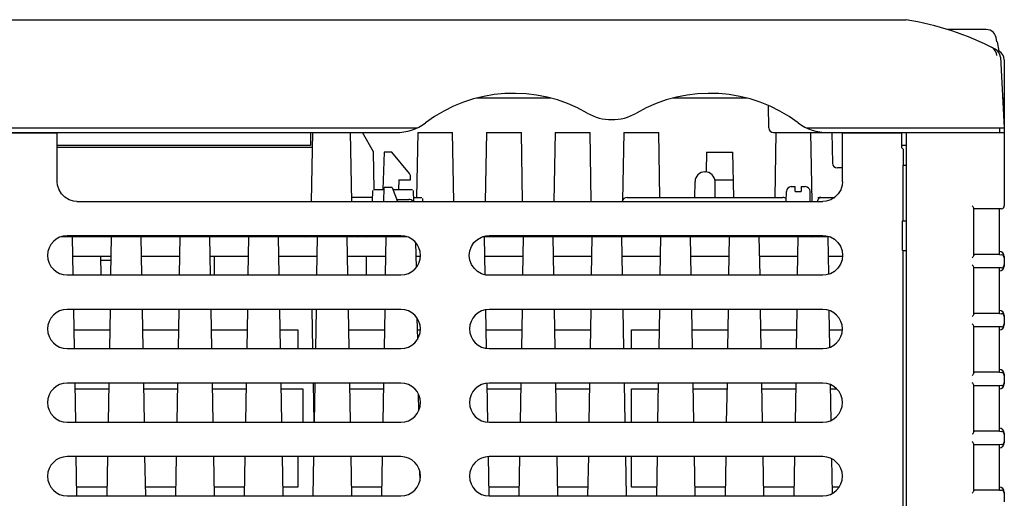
# Model space of a CAD drawing. Extents: x 20 to 400, y 160 to 434.
# Tile 4 of 20: x 72 to 112, y 236 to 255. Entities that reach past the tile are written whole.
import ezdxf

# ---------------------------------------------------------------- set-up
doc = ezdxf.new("R2010")
doc.units = 0
doc.header["$LTSCALE"] = 4.2
doc.header["$MEASUREMENT"] = 0
doc.layers.get('0').update_dxf_attribs({"linetype": 'CONTINUOUS'})
doc.layers.add('ALL_CURVE', color=7, linetype='CONTINUOUS')

msp = doc.modelspace()

# ---------------------------------------------------------------- linework, layer by layer
at = {"linetype": 'CONTINUOUS'}
for p, q in [((59.974441, 255.356746), (107.974441, 255.356746)), ((111.23966, 254.956746), (109.668534, 254.956746)), ((111.670943, 254.456746), (111.6407, 254.626205)), ((111.686278, 254.456746), (111.670943, 254.456746)), ((111.686278, 254.456746), (111.753747, 254.074111)), ((111.813572, 253.826319), (111.96396, 250.956746)), ((111.974441, 253.720621), (111.974441, 247.77633)), ((93.487214, 252.156746), (90.472694, 252.156746)), ((101.476108, 252.156746), (98.461426, 252.156746)), ((111.901071, 252.156746), (111.974441, 252.156746)), ((102.371011, 250.953255), (102.355221, 251.857864)), ((55.984923, 250.956746), (88.046221, 250.956746)), ((103.902662, 250.956746), (111.96396, 250.956746)), ((111.774441, 250.956746), (111.774441, 250.756746)), ((55.974441, 250.756746), (87.174441, 250.756746)), ((60.370981, 250.746273), (73.156956, 250.746273)), ((73.363968, 249.956654), (73.363968, 250.756746)), ((83.694441, 250.756746), (83.694441, 250.236746)), ((83.767459, 250.756746), (83.718524, 247.953224)), ((85.377296, 247.953224), (85.32836, 250.756746)), ((86.262043, 249.972862), (85.809467, 250.756746)), ((88.062415, 250.756746), (88.016334, 248.116746)), ((88.062415, 250.756746), (89.486468, 250.756746)), ((89.535404, 247.953224), (89.486468, 250.756746)), ((90.862415, 250.756746), (90.813479, 247.953224)), ((90.862415, 250.756746), (92.286468, 250.756746)), ((92.335404, 247.953224), (92.286468, 250.756746)), ((93.662415, 250.756746), (93.613479, 247.953224)), ((93.662415, 250.756746), (95.086468, 250.756746)), ((95.135404, 247.953224), (95.086468, 250.756746)), ((96.462415, 250.756746), (96.414104, 247.989011)), ((96.462415, 250.756746), (97.886468, 250.756746)), ((97.932549, 248.116746), (97.886468, 250.756746)), ((102.582645, 250.756746), (111.974441, 250.756746)), ((102.662415, 250.756746), (102.616334, 248.116746)), ((104.135404, 247.953224), (104.086468, 250.756746)), ((104.949306, 250.756746), (104.971011, 249.513255)), ((105.384915, 250.156746), (105.384915, 250.756746)), ((105.591927, 250.746273), (107.577902, 250.746273)), ((107.784915, 250.756746), (107.784915, 250.156746)), ((107.974441, 250.756746), (107.974441, 215.516746)), ((83.694441, 250.236746), (73.363968, 250.236746)), ((83.756986, 250.156746), (73.363968, 250.156746)), ((105.377963, 248.753072), (105.377963, 250.149703)), ((105.377993, 250.149825), (105.384915, 250.156746)), ((107.974441, 250.236746), (107.784915, 250.236746)), ((107.858226, 250.083435), (107.784915, 250.156746)), ((107.858226, 250.083435), (107.858226, 249.436746)), ((73.367957, 249.986815), (73.363968, 250.000852)), ((73.370921, 249.953102), (73.367957, 249.986815)), ((73.37089, 249.949733), (73.370921, 249.953102)), ((73.37092, 248.753072), (73.37092, 249.953143)), ((86.288845, 248.437358), (86.262043, 249.972862)), ((86.694441, 249.956746), (86.641362, 248.436746)), ((87.00247, 249.956746), (86.694441, 249.956746)), ((87.725352, 249.095249), (87.00247, 249.956746)), ((99.834487, 249.956746), (99.820511, 249.156062)), ((99.834487, 249.956746), (100.914396, 249.956746)), ((100.946513, 248.116746), (100.914396, 249.956746)), ((105.377963, 249.316746), (105.170981, 249.316746)), ((107.83728, 249.436746), (107.83728, 247.156746)), ((107.83728, 249.436746), (107.974441, 249.436746)), ((87.774441, 248.836746), (87.772112, 248.970182)), ((99.76752, 249.156746), (99.781363, 249.156746)), ((73.383222, 248.6133), (73.370929, 248.753072)), ((86.679515, 247.953224), (86.689352, 248.516746)), ((87.014441, 248.516746), (86.689352, 248.516746)), ((87.014441, 248.516746), (87.23985, 247.953224)), ((87.294441, 248.836746), (87.280473, 248.436746)), ((87.294441, 248.836746), (87.774441, 248.836746)), ((99.356288, 248.116746), (99.367581, 248.763727)), ((100.171874, 248.836746), (100.933946, 248.836746)), ((100.192595, 248.116746), (100.181302, 248.763727)), ((103.290986, 248.556746), (103.454441, 248.556746)), ((103.454441, 248.356746), (103.454441, 248.556746)), ((103.694441, 248.556746), (103.694441, 248.356746)), ((103.694441, 248.556746), (103.84861, 248.556746)), ((86.208856, 248.116746), (85.374441, 248.116746)), ((86.213755, 248.397444), (86.206002, 247.953224)), ((86.253749, 248.436746), (86.686795, 248.436746)), ((87.046441, 248.436746), (87.855134, 248.436746)), ((87.902881, 247.953224), (87.895127, 248.397444)), ((87.900027, 248.116746), (88.227205, 248.116746)), ((88.269368, 247.953224), (88.267199, 248.077444)), ((96.598909, 248.116746), (102.949974, 248.116746)), ((103.083907, 247.953224), (103.091011, 248.360236)), ((103.454441, 248.356746), (103.694441, 248.356746)), ((104.064976, 247.953224), (104.057872, 248.360236)), ((104.492365, 248.116746), (105.056518, 248.116746)), ((74.170768, 247.953224), (104.578115, 247.953224)), ((87.206466, 248.036685), (87.701455, 248.036685)), ((104.371587, 247.953224), (104.372383, 247.99884)), ((104.713216, 247.964713), (104.578115, 247.953236)), ((110.728938, 245.763648), (110.728938, 247.671554)), ((111.774441, 247.648873), (110.728938, 247.648873)), ((111.8649, 247.656787), (111.774441, 247.648873)), ((111.774441, 245.786329), (111.774441, 247.648873)), ((107.830996, 247.156746), (107.974441, 247.156746)), ((87.61005, 246.516746), (73.539505, 246.516746)), ((87.374441, 246.556746), (73.774441, 246.556746)), ((73.974441, 246.516746), (74.001671, 244.956746)), ((75.547212, 244.956746), (75.574441, 246.516746)), ((76.774441, 246.516746), (76.801671, 244.956746)), ((78.347212, 244.956746), (78.374441, 246.516746)), ((79.574441, 246.516746), (79.601671, 244.956746)), ((81.147212, 244.956746), (81.174441, 246.516746)), ((82.374441, 246.516746), (82.401671, 244.956746)), ((83.694148, 246.556746), (83.69345, 246.516746)), ((83.947212, 244.956746), (83.974441, 246.516746)), ((85.174441, 246.516746), (85.201671, 244.956746)), ((85.40237, 246.516746), (85.401671, 246.556746)), ((86.65514, 246.556746), (86.654441, 246.516746)), ((86.747212, 244.956746), (86.774441, 246.516746)), ((104.845542, 246.516746), (90.704474, 246.516746)), ((90.774441, 246.516746), (90.801461, 244.968809)), ((90.779644, 246.538666), (90.780025, 246.516843)), ((90.788835, 246.541346), (90.788406, 246.516746)), ((90.974441, 246.567502), (104.574441, 246.567502)), ((92.347024, 244.94599), (92.374441, 246.516746)), ((92.360477, 246.516746), (92.359591, 246.567502)), ((93.574441, 246.516746), (93.601859, 244.94599)), ((93.589291, 246.567502), (93.588406, 246.516746)), ((95.147024, 244.94599), (95.174441, 246.516746)), ((95.160477, 246.516746), (95.159591, 246.567502)), ((96.375327, 246.567502), (96.374441, 246.516746)), ((96.374441, 246.516746), (96.401859, 244.94599)), ((97.947024, 244.94599), (97.974441, 246.516746)), ((99.174441, 246.516746), (99.201859, 244.94599)), ((100.747024, 244.94599), (100.774441, 246.516746)), ((101.974441, 246.516746), (102.001859, 244.94599)), ((103.15781, 246.567502), (103.129222, 246.516746)), ((103.547024, 244.94599), (103.574441, 246.516746)), ((104.09005, 246.516746), (104.089164, 246.567502)), ((104.160477, 246.516746), (104.159591, 246.567502)), ((104.774441, 246.516746), (104.801193, 244.98414)), ((87.97861, 246.277919), (87.996361, 245.261003)), ((75.560477, 245.716746), (73.988406, 245.716746)), ((75.156288, 244.956746), (75.143022, 245.716746)), ((78.360477, 245.716746), (76.788406, 245.716746)), ((81.160477, 245.716746), (79.588406, 245.716746)), ((79.774441, 244.956746), (79.774441, 245.716746)), ((83.960477, 245.716746), (82.388406, 245.716746)), ((86.760477, 245.716746), (85.188406, 245.716746)), ((85.974441, 244.956746), (85.974441, 245.716746)), ((88.169216, 245.716746), (87.988406, 245.716746)), ((92.360477, 245.716746), (90.788406, 245.716746)), ((95.160477, 245.716746), (93.588406, 245.716746)), ((97.960477, 245.716746), (96.388406, 245.716746)), ((100.760477, 245.716746), (99.188406, 245.716746)), ((103.560477, 245.716746), (101.988406, 245.716746)), ((105.380317, 245.716746), (104.788406, 245.716746)), ((107.830996, 245.956746), (107.974441, 245.956746)), ((107.83728, 245.956746), (107.83728, 221.991059)), ((111.774441, 245.786329), (110.728938, 245.786329)), ((111.774441, 245.786329), (111.8649, 245.778415)), ((111.974441, 245.713224), (111.974441, 245.320267)), ((75.557483, 245.54517), (75.146017, 245.54517)), ((110.728938, 243.366213), (110.728938, 245.268989)), ((111.774441, 245.246308), (110.728938, 245.246308)), ((111.8649, 245.254222), (111.774441, 245.246308)), ((111.774441, 243.388894), (111.774441, 245.246308)), ((73.774441, 244.956746), (87.374441, 244.956746)), ((104.574441, 244.94599), (90.974441, 244.94599)), ((87.374441, 243.556746), (73.774441, 243.556746)), ((74.026108, 243.556746), (74.054037, 241.956746)), ((75.522774, 243.556746), (75.494846, 241.956746)), ((76.826108, 243.556746), (76.854037, 241.956746)), ((78.322774, 243.556746), (78.294846, 241.956746)), ((79.626108, 243.556746), (79.654037, 241.956746)), ((81.122774, 243.556746), (81.094846, 241.956746)), ((82.426108, 243.556746), (82.454037, 241.956746)), ((83.751198, 243.556746), (83.779126, 241.956746)), ((83.922774, 243.556746), (83.894846, 241.956746)), ((85.226108, 243.556746), (85.254037, 241.956746)), ((86.722774, 243.556746), (86.694846, 241.956746)), ((90.826416, 243.539102), (90.853819, 241.969239)), ((104.574441, 243.556746), (90.974441, 243.556746)), ((92.322774, 243.556746), (92.294846, 241.956746)), ((93.626108, 243.556746), (93.654037, 241.956746)), ((95.122774, 243.556746), (95.094846, 241.956746)), ((96.426108, 243.556746), (96.454037, 241.956746)), ((97.922774, 243.556746), (97.894846, 241.956746)), ((99.226108, 243.556746), (99.254037, 241.956746)), ((100.722774, 243.556746), (100.694846, 241.956746)), ((102.026108, 243.556746), (102.054037, 241.956746)), ((103.522774, 243.556746), (103.494846, 241.956746)), ((104.826901, 243.511351), (104.853053, 242.013115)), ((111.774441, 243.388894), (110.728938, 243.388894)), ((111.774441, 243.388894), (111.8649, 243.38098)), ((111.974441, 243.313224), (111.974441, 242.920267)), ((88.032238, 243.205592), (88.047506, 242.330868)), ((110.728938, 240.968779), (110.728938, 242.866423)), ((111.774441, 242.843742), (110.728938, 242.843742)), ((111.8649, 242.851656), (111.774441, 242.843742)), ((111.774441, 240.99146), (111.774441, 242.843742)), ((74.040771, 242.716746), (75.508112, 242.716746)), ((76.840771, 242.716746), (78.308112, 242.716746)), ((79.640771, 242.716746), (81.108112, 242.716746)), ((82.440771, 242.716746), (83.174441, 242.716746)), ((83.174441, 242.716746), (83.174441, 241.956746)), ((85.240771, 242.716746), (86.708112, 242.716746)), ((88.040771, 242.716746), (88.169206, 242.716746)), ((90.840771, 242.716746), (92.308112, 242.716746)), ((93.640771, 242.716746), (95.108112, 242.716746)), ((96.774441, 241.956746), (96.774441, 242.716746)), ((96.774441, 242.716746), (97.908112, 242.716746)), ((99.240771, 242.716746), (100.708112, 242.716746)), ((102.040771, 242.716746), (103.508112, 242.716746)), ((104.840771, 242.716746), (105.36927, 242.716746)), ((73.774441, 241.956746), (87.374441, 241.956746)), ((90.974441, 241.956746), (104.574441, 241.956746)), ((111.774441, 240.99146), (110.728938, 240.99146)), ((111.774441, 240.99146), (111.8649, 240.983546)), ((111.974441, 240.913224), (111.974441, 240.520267)), ((87.374441, 240.556746), (73.774441, 240.556746)), ((74.078474, 240.556746), (74.106402, 238.956746)), ((75.470409, 240.556746), (75.442481, 238.956746)), ((76.878474, 240.556746), (76.906402, 238.956746)), ((78.270409, 240.556746), (78.242481, 238.956746)), ((79.678474, 240.556746), (79.706402, 238.956746)), ((81.070409, 240.556746), (81.042481, 238.956746)), ((82.478474, 240.556746), (82.506402, 238.956746)), ((83.803564, 240.556746), (83.831492, 238.956746)), ((83.870409, 240.556746), (83.842481, 238.956746)), ((85.278474, 240.556746), (85.306402, 238.956746)), ((86.670409, 240.556746), (86.642481, 238.956746)), ((90.878673, 240.545333), (90.906279, 238.963808)), ((104.574441, 240.556746), (90.974441, 240.556746)), ((92.270409, 240.556746), (92.242481, 238.956746)), ((93.678474, 240.556746), (93.706402, 238.956746)), ((95.070409, 240.556746), (95.042481, 238.956746)), ((96.478474, 240.556746), (96.506402, 238.956746)), ((97.870409, 240.556746), (97.842481, 238.956746)), ((99.278474, 240.556746), (99.306402, 238.956746)), ((100.670409, 240.556746), (100.642481, 238.956746)), ((102.078474, 240.556746), (102.106402, 238.956746)), ((103.470409, 240.556746), (103.442481, 238.956746)), ((104.879561, 240.494458), (104.905077, 239.032636)), ((110.728938, 238.571344), (110.728938, 240.463858)), ((111.774441, 240.441177), (110.728938, 240.441177)), ((111.8649, 240.449091), (111.774441, 240.441177)), ((111.774441, 238.594025), (111.774441, 240.441177)), ((74.082663, 240.316746), (75.46622, 240.316746)), ((76.882663, 240.316746), (78.26622, 240.316746)), ((79.682663, 240.316746), (81.06622, 240.316746)), ((82.482663, 240.316746), (83.374441, 240.316746)), ((83.374441, 240.316746), (83.374441, 238.956746)), ((85.282663, 240.316746), (86.66622, 240.316746)), ((88.086215, 240.113252), (88.098187, 239.427346)), ((90.882663, 240.316746), (92.26622, 240.316746)), ((93.682663, 240.316746), (95.06622, 240.316746)), ((96.774441, 238.956746), (96.774441, 240.316746)), ((96.774441, 240.316746), (97.86622, 240.316746)), ((99.282663, 240.316746), (100.66622, 240.316746)), ((102.082663, 240.316746), (103.46622, 240.316746)), ((104.882663, 240.316746), (105.142359, 240.316746)), ((73.774441, 238.956746), (87.374441, 238.956746)), ((90.974441, 238.956746), (104.574441, 238.956746)), ((111.774441, 238.594025), (110.728938, 238.594025)), ((111.774441, 238.594025), (111.8649, 238.586111)), ((111.974441, 238.513224), (111.974441, 238.120267)), ((110.728938, 236.173909), (110.728938, 238.061292)), ((111.774441, 238.038611), (110.728938, 238.038611)), ((111.8649, 238.046525), (111.774441, 238.038611)), ((111.774441, 236.196591), (111.774441, 238.038611)), ((87.374441, 237.556746), (73.774441, 237.556746)), ((74.130839, 237.556746), (74.158767, 235.956746)), ((75.418044, 237.556746), (75.390116, 235.956746)), ((76.930839, 237.556746), (76.958767, 235.956746)), ((78.218044, 237.556746), (78.190116, 235.956746)), ((79.730839, 237.556746), (79.758767, 235.956746)), ((81.018044, 237.556746), (80.990116, 235.956746)), ((82.530839, 237.556746), (82.558767, 235.956746)), ((83.174441, 237.556746), (83.174441, 236.316746)), ((83.818044, 237.556746), (83.790116, 235.956746)), ((85.330839, 237.556746), (85.358767, 235.956746)), ((86.618044, 237.556746), (86.590116, 235.956746)), ((90.930852, 237.555985), (90.958772, 235.956472)), ((104.574441, 237.556746), (90.974441, 237.556746)), ((92.218044, 237.556746), (92.190116, 235.956746)), ((93.730839, 237.556746), (93.758767, 235.956746)), ((95.018044, 237.556746), (94.990116, 235.956746)), ((96.530839, 237.556746), (96.558767, 235.956746)), ((96.774441, 236.316746), (96.774441, 237.556746)), ((97.818044, 237.556746), (97.790116, 235.956746)), ((99.330839, 237.556746), (99.358767, 235.956746)), ((100.618044, 237.556746), (100.590116, 235.956746)), ((102.130839, 237.556746), (102.158767, 235.956746)), ((103.418044, 237.556746), (103.390116, 235.956746)), ((104.932377, 237.468611), (104.957032, 236.056152)), ((88.140995, 236.974875), (88.147952, 236.576317)), ((75.3964, 236.316746), (74.152483, 236.316746)), ((78.1964, 236.316746), (76.952483, 236.316746)), ((80.9964, 236.316746), (79.752483, 236.316746)), ((83.174441, 236.316746), (82.552483, 236.316746)), ((86.5964, 236.316746), (85.352483, 236.316746)), ((92.1964, 236.316746), (90.952483, 236.316746)), ((94.9964, 236.316746), (93.752483, 236.316746)), ((97.7964, 236.316746), (96.774441, 236.316746)), ((100.5964, 236.316746), (99.352483, 236.316746)), ((103.3964, 236.316746), (102.152483, 236.316746)), ((105.240205, 236.316746), (104.952483, 236.316746)), ((111.774441, 236.196591), (110.728938, 236.196591)), ((111.774441, 236.196591), (111.8649, 236.188677)), ((111.974441, 236.113224), (111.974441, 235.720267)), ((73.774441, 235.956746), (87.374441, 235.956746)), ((90.974441, 235.956746), (104.574441, 235.956746))]:
    msp.add_line(p, q, dxfattribs=at)
for points in [[(111.6407, 254.626205), (111.618626, 254.703456), (111.581372, 254.774774), (111.530583, 254.837131), (111.468408, 254.888099), (111.397321, 254.925822), (111.320136, 254.948952), (111.23966, 254.956746), (111.23966, 254.956746)], [(111.672698, 253.892272), (111.653124, 253.997857), (111.608241, 254.094148), (111.541166, 254.174378), (111.456494, 254.232832), (111.456494, 254.232832)], [(73.156956, 250.746273), (73.21809, 250.74644), (73.273374, 250.746925), (73.317514, 250.747682), (73.346284, 250.748639), (73.356925, 250.749703), (73.356925, 250.749703)], [(105.391957, 250.749703), (105.402599, 250.748639), (105.431368, 250.747682), (105.475509, 250.746925), (105.530793, 250.74644), (105.591927, 250.746273), (105.591927, 250.746273)], [(107.577902, 250.746273), (107.639036, 250.74644), (107.69432, 250.746925), (107.738461, 250.747682), (107.76723, 250.748639), (107.777872, 250.749703), (107.777872, 250.749703)], [(74.170768, 247.953234), (74.035896, 247.964673), (73.848761, 248.020893), (73.680605, 248.120988), (73.54174, 248.258993), (73.440603, 248.426523), (73.383222, 248.6133), (73.383222, 248.6133)], [(105.377954, 248.753072), (105.365651, 248.613246), (105.308286, 248.426537), (105.207233, 248.259108), (105.068492, 248.121155), (104.900417, 248.021025), (104.713216, 247.964713), (104.713216, 247.964713)], [(87.864322, 247.953224), (87.834629, 247.986677), (87.792429, 248.014993), (87.747097, 248.03143), (87.701455, 248.036685), (87.701455, 248.036685)], [(110.728938, 247.670797), (110.727194, 247.681695), (110.718432, 247.702541), (110.70391, 247.726161), (110.68508, 247.751199), (110.663386, 247.77633), (110.663386, 247.77633)], [(107.830996, 245.956746), (107.828285, 245.977194), (107.825759, 246.037142), (107.82359, 246.132501), (107.821926, 246.256766), (107.82088, 246.401467), (107.820523, 246.556746), (107.82088, 246.712024), (107.821926, 246.856725), (107.82359, 246.980991), (107.825759, 247.076349), (107.828285, 247.136298), (107.830996, 247.156746), (107.830996, 247.156746)], [(90.974441, 244.946001), (90.845265, 244.956347), (90.66296, 245.008211), (90.497642, 245.101012), (90.358291, 245.229789), (90.25265, 245.387499), (90.186568, 245.565485), (90.16369, 245.753972), (90.185276, 245.942602), (90.250131, 246.121025), (90.354688, 246.279461), (90.493188, 246.409218), (90.657974, 246.503186), (90.840098, 246.556295), (90.974441, 246.56749), (90.974441, 246.56749)], [(104.574441, 246.56749), (104.703794, 246.557117), (104.886196, 246.505167), (105.051533, 246.412268), (105.190836, 246.283417), (105.296395, 246.125675), (105.362391, 245.947695), (105.385194, 245.759237), (105.363549, 245.570643), (105.298648, 245.39226), (105.194061, 245.233872), (105.055553, 245.104168), (104.890792, 245.010255), (104.708716, 244.957186), (104.574441, 244.946001), (104.574441, 244.946001)], [(110.728938, 245.764405), (110.727194, 245.753507), (110.718432, 245.732661), (110.70391, 245.709041), (110.68508, 245.684003), (110.663386, 245.658872), (110.663386, 245.658872)], [(110.728938, 245.268231), (110.727194, 245.27913), (110.718432, 245.299976), (110.70391, 245.323596), (110.68508, 245.348634), (110.663386, 245.373765), (110.663386, 245.373765)], [(110.728938, 243.366971), (110.727194, 243.356072), (110.718432, 243.335226), (110.70391, 243.311606), (110.68508, 243.286568), (110.663386, 243.261437), (110.663386, 243.261437)], [(110.728938, 242.865666), (110.727194, 242.876565), (110.718432, 242.897411), (110.70391, 242.92103), (110.68508, 242.946068), (110.663386, 242.9712), (110.663386, 242.9712)], [(110.728938, 240.969536), (110.727194, 240.958637), (110.718432, 240.937791), (110.70391, 240.914172), (110.68508, 240.889134), (110.663386, 240.864002), (110.663386, 240.864002)], [(110.728938, 240.463101), (110.727194, 240.473999), (110.718432, 240.494845), (110.70391, 240.518465), (110.68508, 240.543503), (110.663386, 240.568634), (110.663386, 240.568634)], [(110.728938, 238.572101), (110.727194, 238.561203), (110.718432, 238.540357), (110.70391, 238.516737), (110.68508, 238.491699), (110.663386, 238.466568), (110.663386, 238.466568)], [(110.728938, 238.060535), (110.727194, 238.071434), (110.718432, 238.09228), (110.70391, 238.115899), (110.68508, 238.140937), (110.663386, 238.166069), (110.663386, 238.166069)], [(110.728938, 236.174667), (110.727194, 236.163768), (110.718432, 236.142922), (110.70391, 236.119303), (110.68508, 236.094265), (110.663386, 236.069133), (110.663386, 236.069133)]]:
    msp.add_lwpolyline(points, dxfattribs=at)
for centre, radius, start, end in [((106.072529, 243.508424), 12, 62.581785, 80.880581), ((111.41412, 253.805385), 0.4, 3, 62.581785), ((111.574441, 253.720621), 0.4, 0, 61.686034), ((91.974441, 246.356746), 6, 59.999911, 126.869836), ((99.974441, 246.356746), 6, 53.130168, 120.00009), ((95.974441, 253.284949), 2, 240.000268, 299.99973), ((87.174441, 252.756746), 2, 270, 306.870082), ((102.570981, 250.956746), 0.2, 181, 270), ((104.774441, 252.756746), 2, 233.129905, 270), ((105.170981, 249.516746), 0.2, 181, 270), ((87.572143, 248.966691), 0.2, 1, 40), ((99.76752, 248.756746), 0.4, 90, 179), ((99.781363, 248.756746), 0.4, 1, 90), ((103.290981, 248.356746), 0.2, 90, 179), ((103.857902, 248.356746), 0.2, 1, 90), ((96.598909, 247.916746), 0.2, 90, 169.420074), ((102.949974, 247.916746), 0.2, 47.071365, 90), ((104.492365, 247.996746), 0.12, 90, 179), ((111.854441, 247.77633), 0.12, 275, 0), ((73.774441, 245.756746), 0.8, 90, 270), ((83.496911, 246.716746), 0.2, 270, 306.67524), ((85.598909, 246.716746), 0.2, 233.324786, 270.000037), ((85.984389, 246.716746), 0.2, 269.999813, 306.6751), ((87.374441, 245.756746), 0.8, 270, 90), ((104.149974, 246.716746), 0.2, 270, 311.358427), ((111.774441, 245.713224), 0.2, 0, 90), ((111.854441, 245.658872), 0.12, 0, 85), ((111.774441, 245.320267), 0.2, 270, 0), ((111.854441, 245.373765), 0.12, 275, 0), ((73.774441, 242.756746), 0.8, 90, 270), ((87.374441, 242.756746), 0.8, 270, 90), ((90.974441, 242.756746), 0.8, 90, 270), ((104.574441, 242.756746), 0.8, 270, 90), ((111.774441, 243.313224), 0.2, 0, 90), ((111.854441, 243.261437), 0.12, 0, 85), ((111.774441, 242.920267), 0.2, 270, 0), ((111.854441, 242.9712), 0.12, 275, 0), ((111.774441, 240.913224), 0.2, 0, 90), ((111.854441, 240.864002), 0.12, 0, 85), ((73.774441, 239.756746), 0.8, 90, 270), ((87.374441, 239.756746), 0.8, 270, 90), ((90.974441, 239.756746), 0.8, 90, 270), ((104.574441, 239.756746), 0.8, 270, 90), ((111.774441, 240.520267), 0.2, 270, 0), ((111.854441, 240.568634), 0.12, 275, 0), ((111.774441, 238.513224), 0.2, 0, 90), ((111.854441, 238.466568), 0.12, 0, 85), ((111.774441, 238.120267), 0.2, 270, 0), ((111.854441, 238.166069), 0.12, 275, 0), ((73.774441, 236.756746), 0.8, 90, 270), ((87.374441, 236.756746), 0.8, 270, 90), ((90.974441, 236.756746), 0.8, 90, 270), ((104.574441, 236.756746), 0.8, 270, 90), ((111.774441, 236.113224), 0.2, 0, 90), ((111.854441, 236.069133), 0.12, 0, 85)]:
    msp.add_arc(centre, radius, start, end, dxfattribs=at)
at = {"layer": 'ALL_CURVE', "color": 7, "linetype": 'CONTINUOUS'}
for p, q in [((86.208856, 248.116746), (85.374441, 248.116746)), ((87.900027, 248.116746), (88.227205, 248.116746)), ((96.598909, 248.116746), (102.949974, 248.116746)), ((104.372383, 248.116746), (105.061154, 248.116746))]:
    msp.add_line(p, q, dxfattribs=at)

doc.saveas('drawing.dxf')
